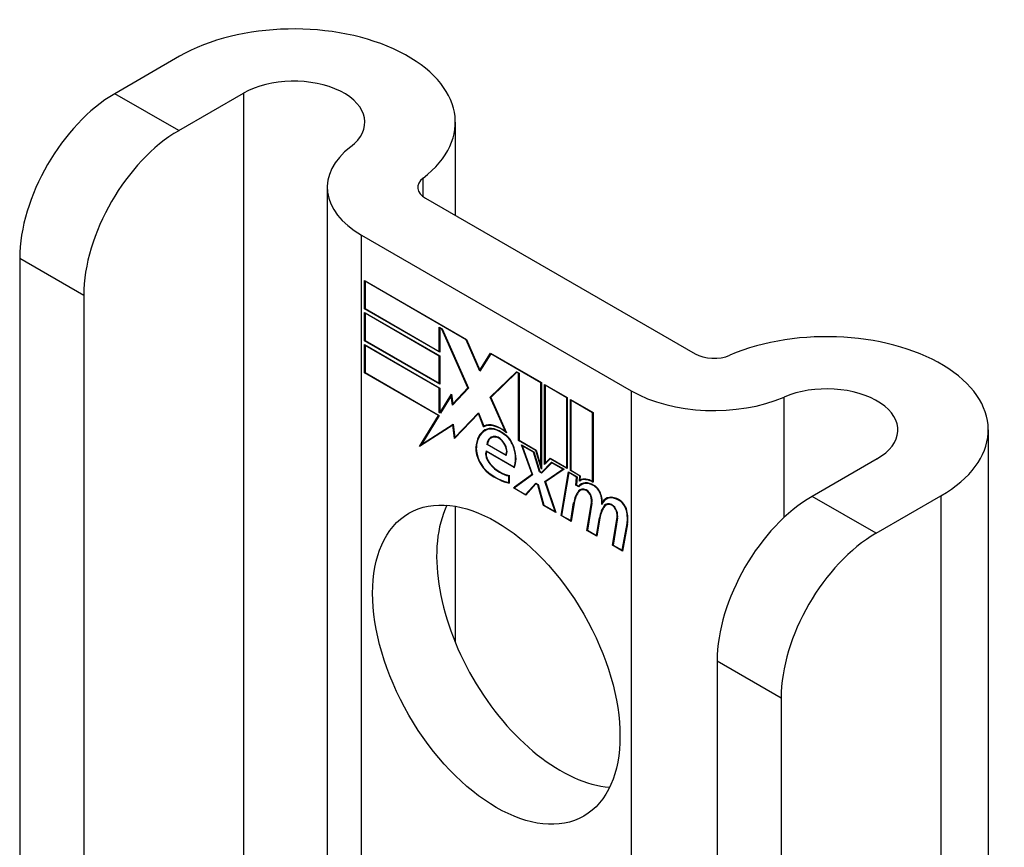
# Model space of a CAD drawing. Header units: inches. Extents: x 532.4 to 626.5, y 208.9 to 290.2.
# Tile 121 of 122: x 625.4 to 626.5, y 240.9 to 241.8. Entities that reach past the tile are written whole.
import ezdxf

# ---------------------------------------------------------------- set-up
doc = ezdxf.new("R2010")
doc.units = ezdxf.units.IN
doc.header["$MEASUREMENT"] = 0
doc.layers.add('Visible Edges(ANSI)', color=7, linetype='Continuous', lineweight=25)
doc.layers.add('Visible Tangent Edges(ANSI)', color=7, linetype='Continuous', lineweight=25)

msp = doc.modelspace()

# ---------------------------------------------------------------- linework, layer by layer
at = {"layer": 'Visible Edges(ANSI)'}
for p, q in [((625.5581, 241.8002), (625.4828, 241.7567)), ((625.5571, 241.7138), (625.6324, 241.7573)), ((625.8782, 241.7236), (625.8782, 241.6154)), ((625.7296, 241.648), (625.7296, 240.6495)), ((625.8436, 241.6353), (626.1565, 241.4547)), ((625.7694, 241.5925), (626.0822, 241.4118)), ((625.3725, 241.5656), (625.3725, 240.7998)), ((625.7729, 241.507), (625.7729, 241.5398)), ((625.7729, 241.5398), (625.8912, 241.4715)), ((625.7735, 241.5389), (625.774, 241.5392)), ((625.7735, 241.5389), (625.7735, 241.5073)), ((625.8909, 241.4711), (625.7735, 241.5389)), ((625.4468, 241.5228), (625.4468, 240.7569)), ((625.7729, 241.507), (625.7735, 241.5073)), ((625.8602, 241.4567), (625.7729, 241.507)), ((625.7729, 241.47), (625.7729, 241.5027)), ((625.7729, 241.5027), (625.8602, 241.4524)), ((625.7735, 241.5073), (625.8596, 241.4576)), ((625.7735, 241.5018), (625.774, 241.5021)), ((625.7735, 241.5018), (625.7735, 241.4703)), ((625.8596, 241.4521), (625.7735, 241.5018)), ((625.8596, 241.4576), (625.8596, 241.4857)), ((625.8596, 241.4857), (625.8628, 241.4839)), ((625.8602, 241.4848), (625.8607, 241.4851)), ((625.8625, 241.4835), (625.8602, 241.4848)), ((625.8602, 241.4848), (625.8602, 241.4567)), ((625.8625, 241.4835), (625.8629, 241.4837)), ((625.8928, 241.4152), (625.8625, 241.4835)), ((625.8628, 241.4839), (625.8934, 241.4148)), ((625.7729, 241.47), (625.7735, 241.4703)), ((625.8602, 241.4196), (625.7729, 241.47)), ((625.7735, 241.4703), (625.8596, 241.4205)), ((625.8909, 241.4711), (625.8913, 241.4713)), ((625.9068, 241.4347), (625.8909, 241.4711)), ((625.8912, 241.4715), (625.9068, 241.4359)), ((625.7729, 241.4326), (625.7729, 241.4654)), ((625.7729, 241.4654), (625.8602, 241.415)), ((625.7735, 241.4645), (625.774, 241.4648)), ((625.8596, 241.4147), (625.7735, 241.4645)), ((625.7735, 241.4645), (625.7735, 241.4329)), ((625.8596, 241.4576), (625.8602, 241.4579)), ((625.9068, 241.4359), (625.919, 241.4554)), ((625.9194, 241.4546), (625.9068, 241.4347)), ((625.919, 241.4554), (625.9782, 241.4213)), ((625.9194, 241.4546), (625.9199, 241.4549)), ((625.9776, 241.421), (625.9194, 241.4546)), ((625.9197, 241.4551), (625.9195, 241.4547)), ((625.8596, 241.4521), (625.8602, 241.4524)), ((625.8596, 241.4205), (625.8596, 241.4521)), ((625.8602, 241.4524), (625.8602, 241.4196)), ((625.7729, 241.4326), (625.7735, 241.4329)), ((625.8586, 241.3831), (625.7729, 241.4326)), ((625.7735, 241.4329), (625.8595, 241.3832)), ((625.9068, 241.4359), (625.908, 241.4366)), ((625.9079, 241.4363), (625.9078, 241.4365)), ((625.9186, 241.4044), (625.9492, 241.434)), ((625.9495, 241.4333), (625.9193, 241.404)), ((625.9201, 241.4052), (625.9496, 241.4338)), ((625.9492, 241.434), (625.9522, 241.4323)), ((625.9495, 241.4333), (625.95, 241.4336)), ((625.9517, 241.432), (625.9495, 241.4333)), ((625.9517, 241.432), (625.9522, 241.4323)), ((625.9517, 241.3541), (625.9517, 241.432)), ((625.9522, 241.4323), (625.9522, 241.3544)), ((625.8596, 241.4205), (625.8602, 241.4208)), ((625.9776, 241.421), (625.9782, 241.4213)), ((625.9776, 241.3241), (625.9776, 241.421)), ((625.9782, 241.4213), (625.9782, 241.3207)), ((625.8596, 241.4147), (625.8602, 241.415)), ((625.8596, 241.3865), (625.8596, 241.4147)), ((625.8602, 241.415), (625.8602, 241.3869)), ((625.8934, 241.4148), (625.8751, 241.3952)), ((625.8754, 241.3966), (625.8928, 241.4152)), ((625.8933, 241.415), (625.8768, 241.3974)), ((625.8928, 241.4152), (625.8932, 241.4154)), ((625.9819, 241.3261), (625.9819, 241.4192)), ((625.9819, 241.4192), (626.0081, 241.404)), ((625.9824, 241.4182), (625.9829, 241.4185)), ((625.9824, 241.4182), (625.9824, 241.3277)), ((626.0076, 241.4037), (625.9824, 241.4182)), ((625.8607, 241.3865), (625.8737, 241.4078)), ((625.8735, 241.4061), (625.861, 241.3857)), ((625.8735, 241.4061), (625.8739, 241.4064)), ((625.8751, 241.3952), (625.8735, 241.4061)), ((625.8739, 241.4066), (625.8736, 241.4062)), ((625.8737, 241.4078), (625.8754, 241.3966)), ((625.8754, 241.3966), (625.8768, 241.3974)), ((625.9186, 241.4044), (625.9201, 241.4052)), ((625.9364, 241.3646), (625.9186, 241.4044)), ((625.9193, 241.404), (625.9376, 241.363)), ((625.9202, 241.4049), (625.9201, 241.4052)), ((626.0076, 241.4037), (626.0081, 241.404)), ((626.0076, 241.3224), (626.0076, 241.4037)), ((626.0081, 241.404), (626.0081, 241.3215)), ((626.0118, 241.3193), (626.0118, 241.4019)), ((626.0118, 241.4019), (626.0381, 241.3867)), ((626.0124, 241.4009), (626.0129, 241.4012)), ((626.0124, 241.4009), (626.0124, 241.3196)), ((626.0376, 241.3864), (626.0124, 241.4009)), ((625.8596, 241.3865), (625.8602, 241.3869)), ((625.861, 241.3857), (625.8596, 241.3865)), ((625.8602, 241.3869), (625.8607, 241.3865)), ((625.8607, 241.3865), (625.862, 241.3873)), ((625.8618, 241.3869), (625.8616, 241.387)), ((625.8765, 241.3966), (625.8764, 241.3971)), ((625.8776, 241.3578), (625.905, 241.3864)), ((625.879, 241.3586), (625.9052, 241.386)), ((625.905, 241.3864), (625.9112, 241.3709)), ((626.0376, 241.3864), (626.0381, 241.3867)), ((626.0376, 241.3065), (626.0376, 241.3864)), ((626.0381, 241.3867), (626.0381, 241.3056)), ((625.8367, 241.3471), (625.8586, 241.3831)), ((625.8595, 241.3832), (625.8389, 241.3494)), ((625.8586, 241.3831), (625.8592, 241.3834)), ((625.905, 241.3853), (625.8772, 241.3564)), ((625.905, 241.3853), (625.9054, 241.3855)), ((625.9111, 241.37), (625.905, 241.3853)), ((625.8755, 241.3719), (625.8367, 241.3471)), ((625.8389, 241.3494), (625.8758, 241.373)), ((625.8403, 241.3502), (625.8758, 241.373)), ((625.8755, 241.3719), (625.8759, 241.3722)), ((625.8772, 241.3564), (625.8755, 241.3719)), ((625.8758, 241.373), (625.8776, 241.3578)), ((625.9111, 241.37), (625.9125, 241.3708)), ((625.9123, 241.3713), (625.9125, 241.3708)), ((625.9127, 241.3656), (625.9141, 241.3664)), ((625.9364, 241.3646), (625.9368, 241.3648)), ((626.4969, 241.3664), (626.4969, 239.3252)), ((625.8776, 241.3578), (625.879, 241.3586)), ((625.8785, 241.3584), (625.8786, 241.3578)), ((625.9198, 241.3572), (625.9212, 241.3581)), ((625.9354, 241.3609), (625.9359, 241.3611)), ((625.9517, 241.3541), (625.9522, 241.3544)), ((625.9715, 241.3426), (625.9517, 241.3541)), ((625.9522, 241.3544), (625.9719, 241.343)), ((625.8391, 241.3495), (625.8382, 241.3481)), ((625.8389, 241.3494), (625.8403, 241.3502)), ((625.9139, 241.3421), (625.9463, 241.3234)), ((625.9143, 241.3412), (625.9148, 241.3415)), ((625.9466, 241.3226), (625.9143, 241.3412)), ((625.915, 241.3494), (625.9156, 241.3497)), ((625.9371, 241.3366), (625.915, 241.3494)), ((625.9156, 241.3496), (625.9368, 241.3374)), ((625.9673, 241.3149), (625.9551, 241.3492)), ((625.9551, 241.3492), (625.9694, 241.3409)), ((625.956, 241.3481), (625.9565, 241.3484)), ((625.956, 241.3481), (625.9679, 241.3144)), ((625.9691, 241.3405), (625.956, 241.3481)), ((625.9691, 241.3405), (625.9695, 241.3407)), ((625.976, 241.3178), (625.9691, 241.3405)), ((625.9694, 241.3409), (625.9763, 241.3182)), ((625.9715, 241.3426), (625.9719, 241.3428)), ((625.9782, 241.3207), (625.9715, 241.3426)), ((625.9719, 241.343), (625.9776, 241.3241)), ((625.9368, 241.3374), (625.9378, 241.338)), ((625.9377, 241.3379), (625.9378, 241.3379)), ((625.9782, 241.3171), (625.99, 241.3291)), ((625.9904, 241.3288), (625.9796, 241.3179)), ((625.9885, 241.3328), (625.9819, 241.3261)), ((625.9824, 241.3277), (625.9883, 241.3336)), ((625.9838, 241.3285), (625.9886, 241.3333)), ((625.9883, 241.3336), (626.0076, 241.3224)), ((625.9885, 241.3328), (625.9891, 241.3331)), ((626.0081, 241.3215), (625.9885, 241.3328)), ((625.99, 241.3291), (626.0044, 241.3207)), ((626.3678, 241.3327), (626.2925, 241.2892)), ((625.9463, 241.3234), (625.9472, 241.3239)), ((625.9472, 241.3239), (625.9472, 241.3239)), ((625.976, 241.3178), (625.9765, 241.3181)), ((625.9784, 241.3163), (625.976, 241.3178)), ((625.9763, 241.3182), (625.9782, 241.3171)), ((625.9776, 241.3241), (625.9782, 241.3244)), ((625.9782, 241.3171), (625.9796, 241.3179)), ((625.9902, 241.3283), (625.9784, 241.3163)), ((625.9795, 241.3174), (625.9791, 241.3176)), ((625.9823, 241.3065), (626.0032, 241.3208)), ((625.9824, 241.3277), (625.9838, 241.3285)), ((626.0044, 241.3207), (625.9829, 241.306)), ((625.9833, 241.3282), (625.9833, 241.3275)), ((625.9837, 241.3073), (626.0038, 241.3211)), ((625.9902, 241.3283), (625.9908, 241.3286)), ((626.0032, 241.3208), (625.9902, 241.3283)), ((626.001, 241.267), (626.0095, 241.3178)), ((626.0032, 241.3208), (626.0037, 241.3211)), ((626.0076, 241.3224), (626.0081, 241.3227)), ((626.0095, 241.3178), (626.0195, 241.312)), ((626.0099, 241.3169), (626.0105, 241.3172)), ((626.0118, 241.3193), (626.0124, 241.3196)), ((626.0227, 241.3131), (626.0118, 241.3193)), ((626.0124, 241.3196), (626.0233, 241.3133)), ((625.9403, 241.3131), (625.9408, 241.3134)), ((625.9403, 241.3052), (625.9403, 241.3131)), ((625.9408, 241.3137), (625.9408, 241.3045)), ((625.9456, 241.299), (625.9673, 241.3149)), ((625.9679, 241.3144), (625.9467, 241.2989)), ((625.9677, 241.315), (625.947, 241.2998)), ((625.9673, 241.3149), (625.9677, 241.3151)), ((625.9823, 241.3065), (625.9837, 241.3073)), ((625.994, 241.2716), (625.9823, 241.3065)), ((625.9829, 241.306), (625.9949, 241.2705)), ((625.9839, 241.3067), (625.9837, 241.3073)), ((626.0099, 241.3169), (626.0016, 241.2672)), ((626.019, 241.3117), (626.0099, 241.3169)), ((626.0182, 241.3023), (626.019, 241.3117)), ((626.0195, 241.312), (626.0188, 241.3026)), ((626.019, 241.3117), (626.0195, 241.312)), ((626.0222, 241.3071), (626.0227, 241.3131)), ((626.0227, 241.3131), (626.0232, 241.3134)), ((626.0227, 241.3073), (626.0241, 241.3081)), ((626.0233, 241.3133), (626.0229, 241.3083)), ((626.0237, 241.3086), (626.0237, 241.3079)), ((626.0376, 241.3065), (626.0381, 241.3068)), ((625.9403, 241.3052), (625.9408, 241.3056)), ((625.9456, 241.299), (625.947, 241.2998)), ((625.9599, 241.2907), (625.9456, 241.299)), ((625.9467, 241.2989), (625.9596, 241.2915)), ((625.947, 241.2998), (625.9475, 241.2995)), ((625.9596, 241.2915), (625.9715, 241.3045)), ((625.9718, 241.3037), (625.9599, 241.2907)), ((625.961, 241.2923), (625.972, 241.3042)), ((625.9715, 241.3045), (625.9743, 241.3029)), ((625.9718, 241.3037), (625.9723, 241.304)), ((625.9739, 241.3025), (625.9718, 241.3037)), ((625.9739, 241.3025), (625.9743, 241.3027)), ((625.9806, 241.2788), (625.9739, 241.3025)), ((625.9743, 241.3029), (625.9809, 241.2792)), ((626.0182, 241.3023), (626.0188, 241.3027)), ((626.0216, 241.3004), (626.0182, 241.3023)), ((626.0188, 241.3026), (626.0214, 241.3011)), ((626.0214, 241.3011), (626.0228, 241.302)), ((626.0226, 241.3014), (626.0222, 241.3016)), ((626.0234, 241.2964), (626.0249, 241.2972)), ((626.0246, 241.303), (626.026, 241.3038)), ((625.9596, 241.2915), (625.961, 241.2923)), ((625.9605, 241.292), (625.9609, 241.2918)), ((626.049, 241.2824), (626.0503, 241.2832)), ((626.0535, 241.2861), (626.0549, 241.2869)), ((626.3667, 241.2464), (626.442, 241.2899)), ((625.8782, 241.2778), (625.8782, 241.1195)), ((625.9806, 241.2788), (625.9811, 241.2791)), ((625.9949, 241.2705), (625.9806, 241.2788)), ((625.9809, 241.2792), (625.994, 241.2716)), ((625.994, 241.2716), (625.9944, 241.2718)), ((626.0122, 241.2611), (626.0156, 241.2816)), ((626.0161, 241.2812), (626.0126, 241.2602)), ((626.0309, 241.2497), (626.0363, 241.2818)), ((626.0368, 241.2814), (626.0316, 241.2499)), ((626.0512, 241.2785), (626.0526, 241.2793)), ((626.0531, 241.2792), (626.0546, 241.28)), ((626.001, 241.267), (626.0016, 241.2674)), ((626.0126, 241.2602), (626.001, 241.267)), ((626.0016, 241.2672), (626.0122, 241.2611)), ((626.0122, 241.2611), (626.0128, 241.2615)), ((626.0422, 241.2438), (626.0456, 241.2643)), ((626.0461, 241.2639), (626.0426, 241.2429)), ((626.0456, 241.2643), (626.0462, 241.2647)), ((626.0606, 241.2325), (626.066, 241.2646)), ((626.0665, 241.2642), (626.0613, 241.2328)), ((626.0309, 241.2497), (626.0316, 241.2501)), ((626.0426, 241.2429), (626.0309, 241.2497)), ((626.0316, 241.2499), (626.0422, 241.2438)), ((626.0719, 241.2267), (626.0777, 241.2578)), ((626.0782, 241.2574), (626.0723, 241.2258)), ((626.0422, 241.2438), (626.0428, 241.2442)), ((626.0606, 241.2325), (626.0613, 241.2329)), ((626.0723, 241.2258), (626.0606, 241.2325)), ((626.0613, 241.2328), (626.0719, 241.2267)), ((626.0719, 241.2267), (626.0725, 241.2271)), ((626.1821, 241.0982), (626.1821, 240.3323)), ((626.2564, 241.0553), (626.2564, 240.2894))]:
    msp.add_line(p, q, dxfattribs=at)
for centre, major_axis, start_param, end_param in [((625.6907, 241.7236), (0.1875, 0), 5.640144, 8.63938), ((625.6907, 241.7236), (0.0825, 0), 5.640144, 8.63938), ((625.4828, 241.6293), (-0.078, -0.1351), 3.926991, 5.497787), ((625.5571, 241.5864), (0.078, 0.1351), 0.785398, 2.356194), ((625.8656, 241.648), (-0.136, 0), 5.640144, 7.068583), ((625.8656, 241.648), (-0.031, 0), 5.640144, 7.068583), ((626.3094, 241.3664), (0.1875, 0), 5.497787, 8.497023), ((626.1784, 241.4674), (0.031, 0), 3.926991, 5.35543), ((626.1784, 241.4674), (-0.136, 0), 0.785398, 2.213838), ((626.3094, 241.3664), (0.0825, 0), 5.497787, 8.497023), ((625.9372, 241.3231), (-0.0249, 0.0431), 6.268672, 7.008625), ((625.9372, 241.3231), (-0.0245, 0.0424), 6.268672, 7.008625), ((625.9386, 241.3239), (-0.0249, 0.0431), 0.028947, 0.295885), ((625.9311, 241.3339), (-0.0206, 0.0357), 5.272274, 6.251395), ((625.9311, 241.3339), (-0.021, 0.0364), 5.317289, 6.229324), ((625.9325, 241.3347), (-0.0206, 0.0357), 6.047724, 6.251395), ((625.9311, 241.3339), (-0.0187, 0.0323), 5.330385, 6.268672), ((625.9311, 241.3339), (-0.0183, 0.0317), 5.329545, 6.268672), ((625.9386, 241.3239), (-0.0245, 0.0424), 6.268672, 6.283185), ((625.9325, 241.3347), (-0.0183, 0.0317), 6.051884, 6.268672), ((625.9303, 241.339), (-0.0109, 0.0188), 5.836026, 6.985262), ((625.9303, 241.339), (-0.0105, 0.0182), 5.836026, 6.946368), ((625.9317, 241.3399), (-0.0109, 0.0188), 0.065067, 0.331662), ((625.9317, 241.3399), (-0.0105, 0.0182), 6.079217, 6.283185), ((625.9286, 241.3457), (0.0072, -0.0125), 1.678399, 2.694434), ((625.9286, 241.3457), (-0.0068, 0.0119), 4.819991, 5.836026), ((625.9343, 241.3466), (-0.0091, 0.0158), 4.343155, 5.413588), ((625.9343, 241.3466), (0.0095, -0.0165), 1.201563, 2.270327), ((625.9195, 241.3346), (-0.0123, 0.0214), 0.72544, 2.208898), ((625.9195, 241.3346), (0.012, -0.0207), 3.867033, 5.35049), ((625.9224, 241.3338), (-0.0064, 0.011), 0.453624, 1.914249), ((625.9224, 241.3338), (0.006, -0.0104), 3.639467, 5.055842), ((625.9294, 241.3463), (0.006, -0.0103), 0.287189, 1.678399), ((625.9294, 241.3463), (0.0063, -0.011), 0.251695, 1.678399), ((625.9238, 241.3473), (0.0173, -0.0299), 0.38335, 1.201563), ((625.9238, 241.3473), (0.0176, -0.0305), 0.369234, 1.201563), ((625.9304, 241.3486), (-0.0196, 0.0339), 1.914249, 2.72139), ((625.9304, 241.3486), (0.0192, -0.0332), 5.055842, 5.891549), ((625.9248, 241.3729), (-0.0379, 0.0657), 2.208898, 2.658734), ((625.9248, 241.3729), (0.0376, -0.0651), 5.35049, 5.792995), ((626.0392, 241.2776), (-0.015, 0.026), 5.48867, 6.499805), ((626.0377, 241.2813), (-0.015, 0.026), 5.47676, 6.310847), ((626.0377, 241.2813), (-0.0154, 0.0266), 5.501665, 6.243634), ((626.0391, 241.2821), (-0.015, 0.026), 6.059998, 6.283185), ((626.0566, 241.2496), (-0.0294, 0.051), 0.219898, 0.610865), ((626.0566, 241.2496), (-0.0291, 0.0503), 0.219898, 0.610865), ((626.058, 241.2504), (-0.0294, 0.051), 0.219898, 0.291612), ((626.0313, 241.2827), (-0.0083, 0.0143), 5.603031, 6.503084), ((626.0392, 241.2776), (-0.0146, 0.0253), 5.48867, 6.513784), ((626.0313, 241.2827), (-0.0079, 0.0136), 5.603031, 6.503084), ((626.0406, 241.2784), (-0.015, 0.026), 0.047158, 0.216619), ((626.0327, 241.2835), (-0.0082, 0.0143), 0.085815, 0.219898), ((626.0327, 241.2835), (-0.0079, 0.0136), 6.100483, 6.283185), ((626.0406, 241.2784), (-0.0146, 0.0253), 6.06115, 6.283185), ((626.0307, 241.2898), (0.00412, -0.00714), 1.196548, 2.461438), ((626.0307, 241.2898), (-0.00375, 0.0065), 4.33814, 5.603031), ((626.0393, 241.2917), (0.0063, -0.011), 1.081978, 2.347078), ((626.0393, 241.2917), (-0.006, 0.0103), 4.223571, 5.48867), ((626.0256, 241.2901), (-0.0077, 0.0133), 3.752458, 4.33814), ((626.0256, 241.2901), (0.0081, -0.014), 0.610865, 1.196548), ((626.0236, 241.2953), (-0.0176, 0.0305), 3.88819, 4.223571), ((626.0236, 241.2953), (0.018, -0.0312), 0.848525, 1.081978), ((626.0685, 241.2602), (-0.015, 0.0259), 5.492181, 6.733718), ((626.0685, 241.2602), (-0.0153, 0.0266), 5.492181, 6.613939), ((626.025, 241.2961), (-0.0176, 0.0305), 3.959823, 3.971212), ((626.0699, 241.261), (-0.0153, 0.0266), 0.046088, 0.313087), ((626.0699, 241.261), (-0.015, 0.0259), 6.060079, 6.283185), ((626.0685, 241.2745), (0.0066, -0.0114), 1.107844, 2.350588), ((626.0685, 241.2745), (-0.0062, 0.0107), 4.249437, 5.492181), ((626.2925, 241.1619), (-0.078, -0.1351), 3.926991, 5.497787), ((626.0001, 241.1368), (-0.1015, 0.1758), 0.374433, 2.76716), ((626.0867, 241.2329), (-0.0294, 0.051), 0.236534, 0.625184), ((626.0867, 241.2329), (-0.0291, 0.0503), 0.236639, 0.625276), ((626.061, 241.2656), (-0.0083, 0.0143), 5.604299, 6.503622), ((626.0881, 241.2337), (-0.0294, 0.051), 0.236534, 0.291612), ((626.061, 241.2656), (-0.0079, 0.0136), 5.604299, 6.503242), ((626.0624, 241.2664), (-0.0083, 0.0143), 0.085815, 0.220437), ((626.0624, 241.2664), (-0.0079, 0.0136), 6.100483, 6.283185), ((626.0604, 241.2726), (0.00412, -0.00714), 1.196401, 2.462706), ((626.0604, 241.2726), (-0.00375, 0.0065), 4.337994, 5.604299), ((626.0553, 241.273), (-0.0077, 0.0133), 3.752322, 4.337994), ((626.0553, 241.273), (0.0081, -0.014), 0.610998, 1.196401), ((626.0532, 241.2774), (-0.0176, 0.0305), 3.735005, 4.249437), ((626.0532, 241.2774), (0.018, -0.0312), 0.593412, 1.107844), ((626.3667, 241.119), (0.078, 0.1351), 0.785398, 2.356194)]:
    msp.add_ellipse(centre, major_axis=major_axis, ratio=0.57735, start_param=start_param, end_param=end_param, dxfattribs=at)
msp.add_ellipse((625.9258, 241.0939), major_axis=(-0.1015, 0.1758), ratio=0.57735, dxfattribs=at)
at = {"layer": 'Visible Tangent Edges(ANSI)'}
for p, q in [((625.5571, 241.7138), (625.4828, 241.7567)), ((625.6324, 241.7573), (625.6324, 240.7057)), ((625.8408, 241.6372), (625.8408, 241.6587)), ((625.7694, 240.6265), (625.7694, 241.5925)), ((625.3725, 241.5656), (625.4468, 241.5228)), ((626.0822, 241.4118), (626.0822, 240.4459)), ((626.26, 241.2648), (626.26, 241.4045)), ((625.913, 241.3658), (625.9145, 241.3666)), ((625.9254, 241.3581), (625.9262, 241.3585)), ((625.9021, 241.3458), (625.9026, 241.3462)), ((625.9347, 241.3509), (625.9351, 241.3511)), ((625.9461, 241.3459), (625.9465, 241.3461)), ((625.9185, 241.3266), (625.9189, 241.3268)), ((625.9169, 241.3161), (625.9174, 241.3164)), ((626.0215, 241.2956), (626.0229, 241.2964)), ((626.0302, 241.2962), (626.0307, 241.2965)), ((626.0394, 241.3014), (626.0399, 241.3017)), ((626.0356, 241.2894), (626.036, 241.2896)), ((626.0474, 241.2899), (626.0478, 241.2901)), ((626.0686, 241.2846), (626.0691, 241.2849)), ((626.3667, 241.2464), (626.2925, 241.2892)), ((626.442, 241.2899), (626.442, 239.2486)), ((626.0156, 241.2816), (626.0163, 241.282)), ((626.0363, 241.2818), (626.0369, 241.2821)), ((626.0598, 241.279), (626.0604, 241.2794)), ((626.0653, 241.2723), (626.0657, 241.2725)), ((626.0768, 241.2729), (626.0773, 241.2731)), ((626.066, 241.2646), (626.0666, 241.265)), ((626.0777, 241.2578), (626.0783, 241.2582)), ((626.1821, 241.0982), (626.2564, 241.0553))]:
    msp.add_line(p, q, dxfattribs=at)

doc.saveas('drawing.dxf')
